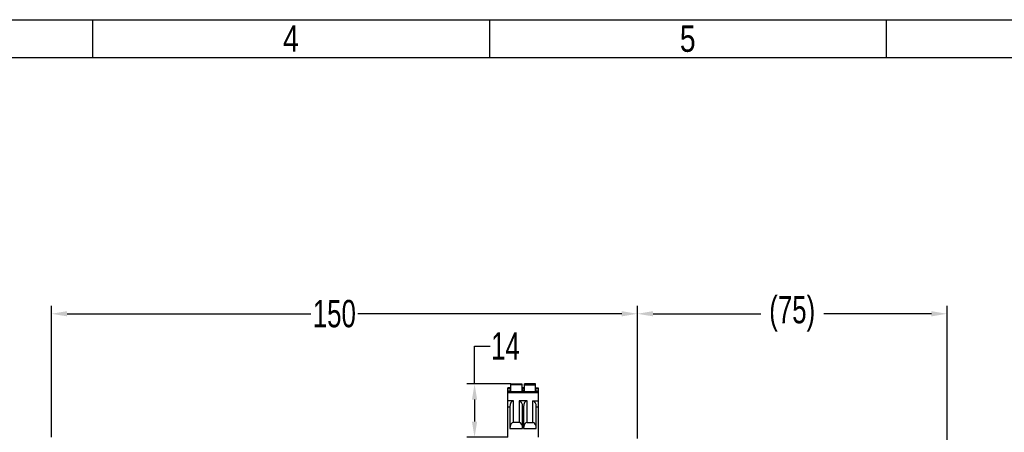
# Model space of a CAD drawing. Header units: millimetres. Extents: x 0 to 1706, y 0 to 575.
# Tile 33 of 34: x 1179 to 1431, y 469 to 575. Entities that reach past the tile are written whole.
import ezdxf
from ezdxf.enums import TextEntityAlignment as Align

# ---------------------------------------------------------------- set-up
doc = ezdxf.new("R2010")
doc.units = ezdxf.units.MM
doc.header["$LTSCALE"] = 30.734
doc.header["$PDMODE"] = 3
doc.header["$PDSIZE"] = 2
doc.layers.get('0').update_dxf_attribs({"linetype": 'CONTINUOUS'})
doc.layers.get('Defpoints').update_dxf_attribs({"linetype": 'CONTINUOUS'})
doc.layers.add('标注', color=2, linetype='CONTINUOUS')
doc.styles.get("Standard").update_dxf_attribs({"font": 'txt', "width": 0.707})
doc.dimstyles.get("Standard").update_dxf_attribs({"dimtxt": 7, "dimasz": 4, "dimexe": 2, "dimexo": 0, "dimtad": 0, "dimtih": 1, "dimtoh": 1, "dimdec": 1, "dimdsep": 46, "dimtxsty": 'Standard', "dimcen": 0.09, "dimclrt": 256, "dimadec": 0, "dimazin": 2, "dimtp": 0.01, "dimtm": 0.01, "dimtfac": 1, "dimtdec": 1, "dimtofl": 0, "dimtmove": 0, "dimatfit": 3, "dimfxl": 0, "dimtolj": 1, "dimarcsym": 0})

# ---------------------------------------------------------------- blocks, each defined once
blk = doc.blocks.new('3')
at = {"color": 2}
for p, q in [((7058.12, 1548.82), (7058.12, 1524.82)), ((7310.12, 1548.82), (7310.12, 1524.82)), ((7562.12, 1548.82), (7562.12, 1524.82))]:
    blk.add_line(p, q, dxfattribs=at)
for points in [[(6302.12, 123.22), (6302.12, 1548.82), (8318.12, 1548.82), (8318.12, 123.22)], [(6422.12, 147.22), (6422.12, 1524.82), (8294.12, 1524.82), (8294.12, 147.22)]]:
    blk.add_lwpolyline(points, close=True, dxfattribs=at)
at = {"color": 2, "width": 0.8}
for s, p in [('4', (7184.12, 1536.82)), ('5', (7436.12, 1536.82))]:
    blk.add_text(s, height=16.8, dxfattribs=at).set_placement(p, align=Align.MIDDLE_CENTER)
blk = doc.blocks.new('*D66')
at = {"layer": 'Defpoints', "color": 0}
for p in [(1416.63, 499.29), (1337.38, 467.39), (1416.63, 383.4)]:
    blk.add_point(p, dxfattribs=at)
at = {"layer": '标注', "color": 0, "lineweight": -2}
for p, q in [((1337.38, 467.39), (1337.38, 501.29)), ((1341.38, 499.29), (1368.95, 499.29)), ((1412.63, 499.29), (1385.05, 499.29)), ((1416.63, 383.4), (1416.63, 501.29))]:
    blk.add_line(p, q, dxfattribs=at)
at = {"layer": '标注', "color": 0}
for points in [[(1341.38, 499.96), (1341.38, 498.63), (1337.38, 499.29)], [(1412.63, 498.63), (1412.63, 499.96), (1416.63, 499.29)]]:
    blk.add_solid(points, dxfattribs=at)
at = {"layer": '标注', "insert": (1377, 499.29), "char_height": 7, "attachment_point": 5}
blk.add_mtext('\\A1;(75)', dxfattribs=at)
blk = doc.blocks.new('*D70')
at = {"layer": 'Defpoints', "color": 0}
for p in [(1337.38, 499.29), (1187.38, 467.69), (1337.38, 467.39)]:
    blk.add_point(p, dxfattribs=at)
at = {"layer": '标注', "color": 0, "lineweight": -2}
for p, q in [((1187.38, 467.69), (1187.38, 501.29)), ((1191.38, 499.29), (1253.8, 499.29)), ((1333.38, 499.29), (1265.78, 499.29)), ((1337.38, 467.39), (1337.38, 501.29))]:
    blk.add_line(p, q, dxfattribs=at)
at = {"layer": '标注', "color": 0}
for points in [[(1191.38, 499.96), (1191.38, 498.63), (1187.38, 499.29)], [(1333.38, 498.63), (1333.38, 499.96), (1337.38, 499.29)]]:
    blk.add_solid(points, dxfattribs=at)
at = {"layer": '标注', "insert": (1259.79, 499.29), "char_height": 7, "attachment_point": 5}
blk.add_mtext('\\A1;150', dxfattribs=at)
blk = doc.blocks.new('*D92')
at = {"layer": 'Defpoints', "color": 0}
for p in [(1304.94, 481.34), (1295.68, 467.69), (1304.24, 467.69)]:
    blk.add_point(p, dxfattribs=at)
at = {"layer": '标注', "color": 0, "lineweight": -2}
for p, q in [((1295.68, 481.34), (1295.68, 491.02)), ((1295.68, 491.02), (1299.68, 491.02)), ((1304.94, 481.34), (1293.68, 481.34)), ((1295.68, 477.34), (1295.68, 471.69)), ((1304.24, 467.69), (1293.68, 467.69))]:
    blk.add_line(p, q, dxfattribs=at)
at = {"layer": '标注', "color": 0}
for points in [[(1296.35, 477.34), (1295.02, 477.34), (1295.68, 481.34)], [(1295.02, 471.69), (1296.35, 471.69), (1295.68, 467.69)]]:
    blk.add_solid(points, dxfattribs=at)
at = {"layer": '标注', "insert": (1303.61, 491.02), "char_height": 7, "attachment_point": 5}
blk.add_mtext('\\A1;\\A1;14', dxfattribs=at)

msp = doc.modelspace()

# ---------------------------------------------------------------- linework, layer by layer
for p, q in [((1304.24, 467.69), (1304.24, 480.34)), ((1304.84, 480.34), (1304.24, 480.34)), ((1304.24, 480.14), (1304.84, 480.14)), ((1304.24, 479.54), (1304.84, 479.54)), ((1311.99, 479.34), (1304.24, 479.34)), ((1304.24, 479.14), (1311.99, 479.14)), ((1304.84, 480.34), (1304.84, 479.34)), ((1304.94, 479.34), (1304.94, 481.34)), ((1304.94, 481.34), (1307.79, 481.34)), ((1307.79, 481.14), (1304.94, 481.14)), ((1307.79, 481.34), (1307.79, 479.34)), ((1307.79, 480.04), (1307.89, 480.04)), ((1307.89, 479.74), (1307.79, 479.74)), ((1307.83, 479.74), (1307.83, 479.34)), ((1307.89, 479.34), (1307.89, 480.34)), ((1308.34, 480.34), (1307.89, 480.34)), ((1307.89, 480.14), (1308.34, 480.14)), ((1308.34, 479.54), (1307.89, 479.54)), ((1308.34, 480.34), (1308.34, 479.34)), ((1308.44, 480.04), (1308.34, 480.04)), ((1308.44, 479.74), (1308.34, 479.74)), ((1308.44, 479.34), (1308.44, 481.34)), ((1311.29, 481.34), (1308.44, 481.34)), ((1308.44, 481.14), (1311.29, 481.14)), ((1311.29, 479.34), (1311.29, 481.34)), ((1311.39, 479.34), (1311.39, 480.34)), ((1311.39, 480.34), (1311.99, 480.34)), ((1311.39, 480.14), (1311.99, 480.14)), ((1311.39, 479.54), (1311.99, 479.54)), ((1311.99, 480.34), (1311.99, 467.69)), ((1305.64, 477.04), (1304.24, 477.04)), ((1305.64, 471.5), (1305.64, 477.04)), ((1307.09, 477.04), (1307.09, 471.5)), ((1309.14, 477.04), (1307.09, 477.04)), ((1309.14, 471.5), (1309.14, 477.04)), ((1310.59, 471.5), (1310.59, 477.04)), ((1310.59, 477.04), (1311.99, 477.04)), ((1304.24, 475.48), (1304.74, 475.48)), ((1304.74, 475.48), (1304.74, 469.94)), ((1307.99, 469.94), (1307.99, 475.48)), ((1307.99, 475.48), (1308.24, 475.48)), ((1308.24, 475.48), (1308.24, 469.94)), ((1311.49, 469.94), (1311.49, 475.48)), ((1311.49, 475.48), (1311.99, 475.48)), ((1307.09, 471.5), (1305.64, 471.5)), ((1309.14, 471.5), (1310.59, 471.5)), ((1304.74, 469.94), (1307.99, 469.94)), ((1308.24, 469.94), (1311.49, 469.94))]:
    msp.add_line(p, q)
msp.add_lwpolyline([(1307.89, 479.97), (1307.88, 479.94), (1307.87, 479.89), (1307.86, 479.84), (1307.84, 479.79), (1307.83, 479.74)])
for centre, start_param, end_param in [((1305.64, 475.48), 0, 1.570796), ((1307.09, 475.48), -1.570796, 0), ((1309.14, 475.48), 0, 1.570796), ((1310.59, 475.48), -1.570796, 0), ((1305.64, 469.94), 0, 1.570796), ((1307.09, 469.94), -1.570796, 0), ((1309.14, 469.94), 0, 1.570796), ((1310.59, 469.94), -1.570796, 0)]:
    msp.add_ellipse(centre, major_axis=(0, 1.56), ratio=0.57735, start_param=start_param, end_param=end_param)

# ---------------------------------------------------------------- block references
at = {"xscale": 0.4030154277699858, "yscale": 0.4030154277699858, "zscale": 0.4030154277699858}
msp.add_blockref('3', (-1646.62, -49.66), dxfattribs=at)

# ---------------------------------------------------------------- dimensions: what is measured, and where the dimension line sits
at = {"layer": '标注'}
dim = msp.add_linear_dim(base=(1337.38, 499.29), p1=(1187.38, 467.69), p2=(1337.38, 467.39), dimstyle='Standard', override={"dimtxsty": 'Standard'}, dxfattribs=at)
dim.commit()
dim.dimension.update_dxf_attribs({"geometry": '*D70', "text_midpoint": (1259.79, 499.29), "dimtype": 160})
dim = msp.add_linear_dim(base=(1416.63, 499.29), p1=(1337.38, 467.39), p2=(1416.63, 383.4), text='(75)', dimstyle='Standard', override={"dimtxsty": 'Standard'}, dxfattribs=at)
dim.commit()
dim.dimension.update_dxf_attribs({"geometry": '*D66', "text_midpoint": (1377, 499.29)})
dim = msp.add_linear_dim(base=(1295.68, 467.69), p1=(1304.94, 481.34), p2=(1304.24, 467.69), angle=90, text='\\A1;14', dimstyle='Standard', override={"dimtxsty": 'Standard'}, dxfattribs=at)
dim.commit()
dim.dimension.update_dxf_attribs({"geometry": '*D92', "text_midpoint": (1303.61, 491.02), "dimtype": 160})

doc.saveas('drawing.dxf')
